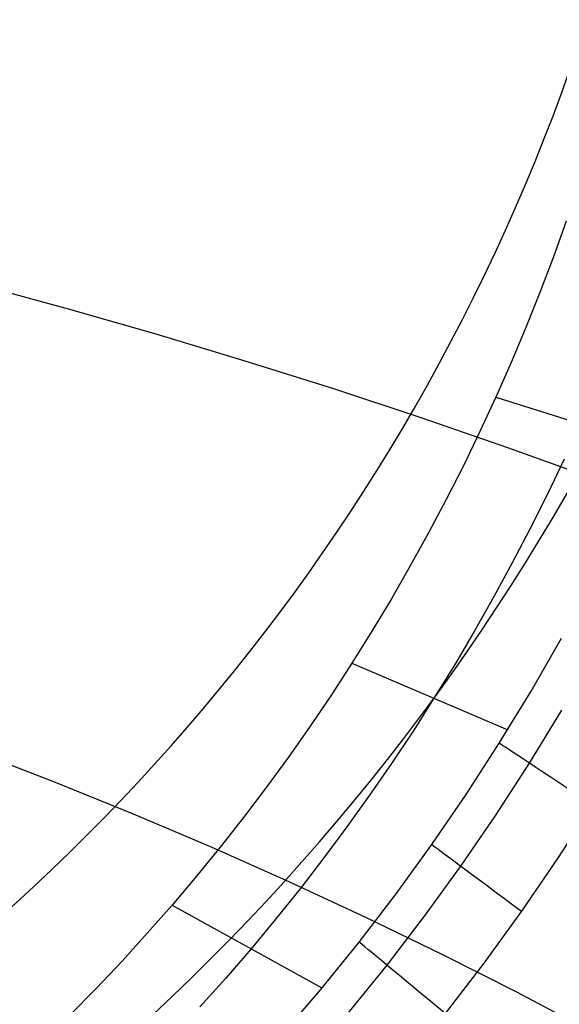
# Model space of a CAD drawing. Extents: x 35624 to 36541, y 4015 to 4839.
# Tile 96 of 150: x 36269 to 36317, y 4167 to 4255. Entities that reach past the tile are written whole.
import ezdxf

# ---------------------------------------------------------------- set-up
doc = ezdxf.new("R2010")
doc.units = 0
doc.layers.add('FUSTO_INTERNO', color=200, linetype='CONTINUOUS')
doc.layers.add('IGES_LEVEL_1', color=4, linetype='CONTINUOUS')

msp = doc.modelspace()

# ---------------------------------------------------------------- linework, layer by layer
at = {"layer": 'FUSTO_INTERNO', "extrusion": (5.97307e-06, -1.44203e-05, 1)}
msp.add_arc((36202.102, 4253.818, -184.999), 153.434, 269.98514, 0.03585, dxfattribs=at)
at = {"layer": 'FUSTO_INTERNO'}
msp.add_arc((36202.063, 4253.916, -193.153), 151.529, 314.99964, 0, dxfattribs=at)
at = {"layer": 'FUSTO_INTERNO', "extrusion": (2.03804e-05, -2.03805e-05, 1)}
msp.add_arc((36202.214, 4253.772, -159.5), 153.324, 314.99778, 0.05279, dxfattribs=at)
at = {"layer": 'IGES_LEVEL_1'}
for p, q in [((36318.034, 4237.171, -139.731), (36316.879, 4233.955, -139.731)), ((36316.879, 4233.955, -139.731), (36315.667, 4230.761, -139.731)), ((36264.786, 4231.586, -68.147), (36272.964, 4229.352, -70.781)), ((36315.667, 4230.761, -139.731), (36314.4, 4227.59, -139.731)), ((36272.964, 4229.352, -70.781), (36281.073, 4227.025, -73.526)), ((36314.4, 4227.59, -139.731), (36313.077, 4224.444, -139.731)), ((36281.073, 4227.025, -73.526), (36289.109, 4224.606, -76.38)), ((36289.109, 4224.606, -76.38), (36297.069, 4222.095, -79.341)), ((36313.077, 4224.444, -139.731), (36311.698, 4221.324, -139.731)), ((36297.069, 4222.095, -79.341), (36304.949, 4219.494, -82.409)), ((36311.698, 4221.324, -139.731), (36310.266, 4218.23, -139.731)), ((36311.698, 4221.324, -139.731), (36326.13, 4216.817, -310.603)), ((36304.949, 4219.494, -82.409), (36312.748, 4216.804, -85.583)), ((36310.266, 4218.23, -139.731), (36308.778, 4215.164, -139.731)), ((36312.748, 4216.804, -85.583), (36320.46, 4214.024, -88.862)), ((36317.843, 4215.758, -229.731), (36316.332, 4212.593, -229.731)), ((36308.778, 4215.164, -139.731), (36307.237, 4212.125, -139.731)), ((36316.332, 4212.593, -229.731), (36314.765, 4209.457, -229.731)), ((36307.237, 4212.125, -139.731), (36305.642, 4209.115, -139.731)), ((36305.642, 4209.115, -139.731), (36303.995, 4206.135, -139.731)), ((36314.765, 4209.457, -229.731), (36313.144, 4206.349, -229.731)), ((36303.995, 4206.135, -139.731), (36302.295, 4203.186, -139.731)), ((36313.144, 4206.349, -229.731), (36311.468, 4203.271, -229.731)), ((36302.295, 4203.186, -139.731), (36300.543, 4200.269, -139.731)), ((36311.468, 4203.271, -229.731), (36309.74, 4200.224, -229.731)), ((36300.543, 4200.269, -139.731), (36298.74, 4197.386, -139.731)), ((36309.74, 4200.224, -229.731), (36307.959, 4197.209, -229.731)), ((36314.862, 4194.865, -310.603), (36317.595, 4199.631, -310.603)), ((36298.74, 4197.386, -139.731), (36296.887, 4194.536, -139.731)), ((36298.74, 4197.386, -139.731), (36312.76, 4191.39, -310.603)), ((36307.959, 4197.209, -229.731), (36306.125, 4194.228, -229.731)), ((36296.887, 4194.536, -139.731), (36294.983, 4191.721, -139.731)), ((36312.005, 4190.178, -310.603), (36314.862, 4194.865, -310.603)), ((36306.125, 4194.228, -229.731), (36304.239, 4191.28, -229.731)), ((36317.603, 4193.157, -317.104), (36314.7, 4188.394, -317.104)), ((36294.983, 4191.721, -139.731), (36293.03, 4188.942, -139.731)), ((36304.239, 4191.28, -229.731), (36302.303, 4188.368, -229.731)), ((36309.026, 4185.573, -310.604), (36312.005, 4190.178, -310.603)), ((36264.594, 4189.541, -76.824), (36271.855, 4186.738, -79.37)), ((36293.03, 4188.942, -139.731), (36291.028, 4186.2, -139.731)), ((36302.303, 4188.368, -229.731), (36300.317, 4185.493, -229.731)), ((36314.7, 4188.394, -317.104), (36311.673, 4183.715, -317.104)), ((36271.855, 4186.738, -79.37), (36279.033, 4183.832, -82.009)), ((36291.028, 4186.2, -139.731), (36288.979, 4183.495, -139.731)), ((36300.317, 4185.493, -229.731), (36298.281, 4182.654, -229.731)), ((36305.927, 4181.053, -310.604), (36309.026, 4185.573, -310.604)), ((36279.033, 4183.832, -82.009), (36286.124, 4180.824, -84.74)), ((36320.377, 4184.636, -319.731), (36317.249, 4179.801, -319.731)), ((36288.979, 4183.495, -139.731), (36286.882, 4180.829, -139.731)), ((36311.673, 4183.715, -317.104), (36308.524, 4179.122, -317.104)), ((36298.281, 4182.654, -229.731), (36296.196, 4179.853, -229.731)), ((36286.882, 4180.829, -139.731), (36284.738, 4178.203, -139.731)), ((36286.124, 4180.824, -84.74), (36293.125, 4177.716, -87.562)), ((36302.711, 4176.621, -310.604), (36305.927, 4181.053, -310.604)), ((36296.196, 4179.853, -229.731), (36294.062, 4177.091, -229.731)), ((36317.249, 4179.801, -319.731), (36313.995, 4175.054, -319.731)), ((36308.524, 4179.122, -317.104), (36305.256, 4174.619, -317.104)), ((36284.738, 4178.203, -139.731), (36282.549, 4175.617, -139.731)), ((36293.125, 4177.716, -87.562), (36300.032, 4174.509, -90.475)), ((36294.062, 4177.091, -229.731), (36291.881, 4174.368, -229.731)), ((36299.379, 4172.279, -310.604), (36302.711, 4176.621, -310.604)), ((36282.549, 4175.617, -139.731), (36280.314, 4173.072, -139.731)), ((36282.549, 4175.617, -139.731), (36296.036, 4168.154, -310.604)), ((36313.995, 4175.054, -319.731), (36310.619, 4170.4, -319.731)), ((36291.881, 4174.368, -229.731), (36289.653, 4171.686, -229.731)), ((36300.032, 4174.509, -90.475), (36306.841, 4171.204, -93.476)), ((36305.256, 4174.619, -317.104), (36301.871, 4170.207, -317.104)), ((36280.314, 4173.072, -139.731), (36278.035, 4170.57, -139.731)), ((36289.653, 4171.686, -229.731), (36287.378, 4169.045, -229.731)), ((36295.933, 4168.031, -310.604), (36299.379, 4172.279, -310.604)), ((36278.035, 4170.57, -139.731), (36275.712, 4168.11, -139.731)), ((36306.841, 4171.204, -93.476), (36313.55, 4167.803, -96.565)), ((36301.871, 4170.207, -317.104), (36298.37, 4165.891, -317.104)), ((36310.619, 4170.4, -319.731), (36307.12, 4165.842, -319.731)), ((36287.378, 4169.045, -229.731), (36285.057, 4166.446, -229.731)), ((36275.712, 4168.11, -139.731), (36273.345, 4165.693, -139.731)), ((36292.377, 4163.88, -310.604), (36295.933, 4168.031, -310.604)), ((36313.55, 4167.803, -96.565), (36320.154, 4164.307, -99.74))]:
    msp.add_line(p, q, dxfattribs=at)
at = {"layer": 'IGES_LEVEL_1', "extrusion": (3.24248e-08, -2.05302e-16, 1)}
msp.add_arc((36144.588, 4312.186, -139.73), 184.252, 270, 360, dxfattribs=at)
msp.add_arc((36144.588, 4312.186, -139.73), 184.252, 270, 360, dxfattribs=at)
at = {"layer": 'IGES_LEVEL_1', "extrusion": (3.24248e-08, 4.02702e-16, 1)}
msp.add_arc((36144.588, 4312.186, -319.73), 200, 270, 360, dxfattribs=at)
msp.add_arc((36144.588, 4312.186, -319.73), 200, 270, 360, dxfattribs=at)
at = {"layer": 'IGES_LEVEL_1', "extrusion": (0.551986, 0.833853, -2.16245e-08)}
msp.add_arc((-27975.967, -309.682, 23537.721), 10.048, 269.80322, 354.7426, dxfattribs=at)
at = {"layer": 'IGES_LEVEL_1', "extrusion": (0.596637, 0.802511, 1.04832e-07)}
msp.add_arc((-26651.362, -309.677, 25016.796), 10.056, 269.77002, 354.69852, dxfattribs=at)
at = {"layer": 'IGES_LEVEL_1', "extrusion": (0.639386, 0.768886, 9.18981e-08)}
msp.add_arc((-25252.398, -309.668, 26417.33), 10.065, 269.73572, 354.65289, dxfattribs=at)

doc.saveas('drawing.dxf')
